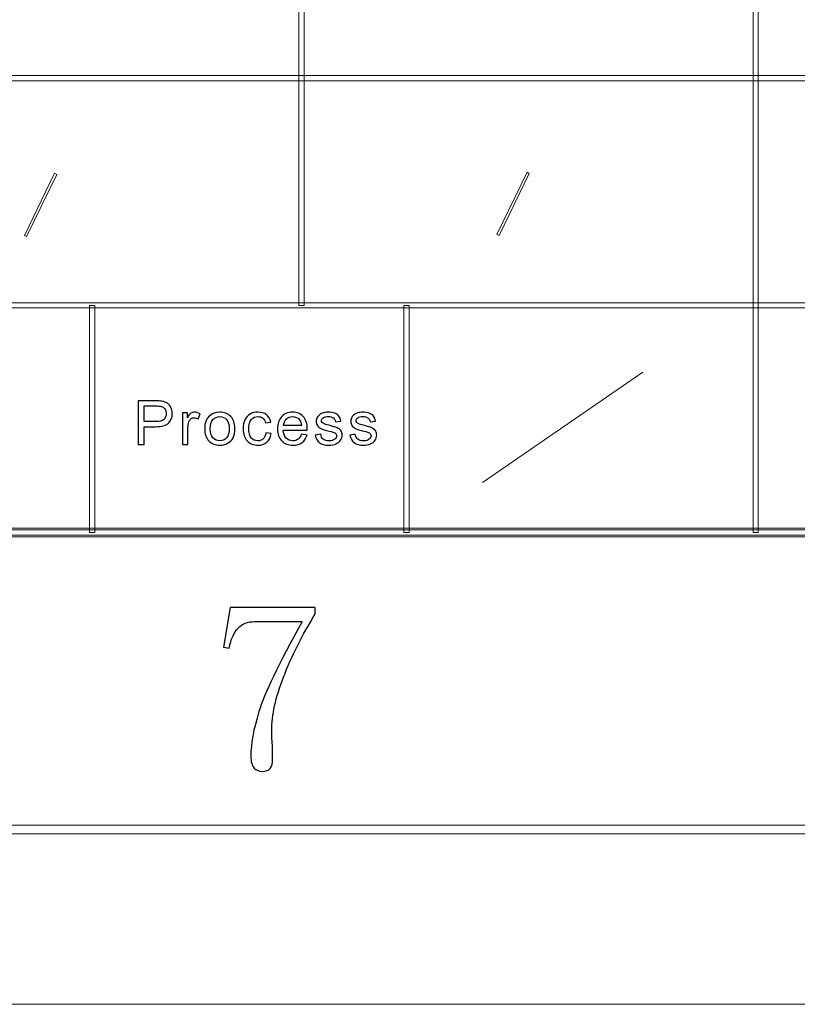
# Model space of a CAD drawing. Header units: millimetres. Extents: x -420 to 420, y -297 to 297.
# Tile 71 of 141: x 231 to 276, y -297 to -241. Entities that reach past the tile are written whole.
import ezdxf

# ---------------------------------------------------------------- set-up
doc = ezdxf.new("R2010")
doc.units = ezdxf.units.MM
doc.header["$MEASUREMENT"] = 0
doc.layers.add('layer 1', color=7, linetype='Continuous')

msp = doc.modelspace()

# ---------------------------------------------------------------- linework, layer by layer
at = {"layer": 'layer 1', "color": 7, "lineweight": 9}
for points in [[(273.3556, -270.3329), (273.3556, -270.3329), (273.0558, -270.3329), (273.0558, -270.3329), (273.0558, -270.3329), (273.0558, -270.3329), (273.0558, -179.2812), (273.0558, -179.2812), (273.0558, -179.2812), (273.0558, -179.2812), (273.3556, -179.2812), (273.3556, -179.2812), (273.3556, -179.2812), (273.3556, -179.2812), (273.3556, -270.3329), (273.3556, -270.3329)], [(247.3692, -257.3255), (247.3692, -257.3255), (247.0693, -257.3255), (247.0693, -257.3255), (247.0693, -257.3255), (247.0693, -257.3255), (247.0693, -218.3034), (247.0693, -218.3034), (247.0693, -218.3034), (247.0693, -218.3034), (247.3692, -218.3034), (247.3692, -218.3034), (247.3692, -218.3034), (247.3692, -218.3034), (247.3692, -257.3255), (247.3692, -257.3255)], [(231.4682, -253.3882), (231.4682, -253.3882), (231.3509, -253.3214), (231.3509, -253.3214), (231.3509, -253.3214), (231.3509, -253.3214), (233.0831, -249.7638), (233.0831, -249.7638), (233.0831, -249.7638), (233.0831, -249.7638), (233.2004, -249.8305), (233.2004, -249.8305), (233.2004, -249.8305), (233.2004, -249.8305), (231.4682, -253.3882), (231.4682, -253.3882)], [(258.5181, -253.3311), (258.5181, -253.3311), (258.4009, -253.2643), (258.4009, -253.2643), (258.4009, -253.2643), (258.4009, -253.2643), (260.1331, -249.7067), (260.1331, -249.7067), (260.1331, -249.7067), (260.1331, -249.7067), (260.2503, -249.7734), (260.2503, -249.7734), (260.2503, -249.7734), (260.2503, -249.7734), (258.5181, -253.3311), (258.5181, -253.3311)], [(393.1434, -257.1754), (393.1434, -257.1754), (393.1434, -257.4756), (393.1434, -257.4756), (393.1434, -257.4756), (393.1434, -257.4756), (117.2868, -257.4756), (117.2868, -257.4756), (117.2868, -257.4756), (117.2868, -257.4756), (117.2868, -257.1754), (117.2868, -257.1754), (117.2868, -257.1754), (117.2868, -257.1754), (393.1434, -257.1754), (393.1434, -257.1754)], [(235.3754, -270.3329), (235.3754, -270.3329), (235.0755, -270.3329), (235.0755, -270.3329), (235.0755, -270.3329), (235.0755, -270.3329), (235.0755, -257.3255), (235.0755, -257.3255), (235.0755, -257.3255), (235.0755, -257.3255), (235.3754, -257.3255), (235.3754, -257.3255), (235.3754, -257.3255), (235.3754, -257.3255), (235.3754, -270.3329), (235.3754, -270.3329)], [(253.366, -270.3329), (253.366, -270.3329), (253.0662, -270.3329), (253.0662, -270.3329), (253.0662, -270.3329), (253.0662, -270.3329), (253.0662, -257.3255), (253.0662, -257.3255), (253.0662, -257.3255), (253.0662, -257.3255), (253.366, -257.3255), (253.366, -257.3255), (253.366, -257.3255), (253.366, -257.3255), (253.366, -270.3329), (253.366, -270.3329)], [(-393.4478, -270.583), (-393.4478, -270.583), (-393.4478, -270.0827), (-393.4478, -270.0827), (-393.4478, -270.0827), (-393.4478, -270.0827), (393.1434, -270.0827), (393.1434, -270.0827), (393.1434, -270.0827), (393.1434, -270.0827), (393.1434, -270.583), (393.1434, -270.583), (393.1434, -270.583), (393.1434, -270.583), (-393.4478, -270.583), (-393.4478, -270.583)], [(393.2933, -270.1828), (393.2933, -270.1828), (393.2933, -270.483), (393.2933, -270.483), (393.2933, -270.483), (393.2933, -270.483), (117.1368, -270.483), (117.1368, -270.483), (117.1368, -270.483), (117.1368, -270.483), (117.1368, -270.1828), (117.1368, -270.1828), (117.1368, -270.1828), (117.1368, -270.1828), (393.2933, -270.1828), (393.2933, -270.1828)], [(-410.439, -287.5927), (-410.439, -287.5927), (-410.439, -287.0923), (-410.439, -287.0923), (-410.439, -287.0923), (-410.439, -287.0923), (410.1346, -287.0923), (410.1346, -287.0923), (410.1346, -287.0923), (410.1346, -287.0923), (410.1346, -287.5927), (410.1346, -287.5927), (410.1346, -287.5927), (410.1346, -287.5927), (-410.439, -287.5927), (-410.439, -287.5927)]]:
    msp.add_open_spline(points, degree=3, knots=[0, 0, 0, 0, 0.2, 0.2, 0.2, 0.2, 0.4, 0.4, 0.4, 0.4, 0.6, 0.6, 0.6, 0.6, 1, 1, 1, 1], dxfattribs=at)
at = {"layer": 'layer 1', "lineweight": 9}
msp.add_open_spline([(393.1434, -244.168), (393.1434, -244.168), (393.1434, -244.4682), (393.1434, -244.4682), (393.1434, -244.4682), (393.1434, -244.4682), (117.2868, -244.4682), (117.2868, -244.4682), (117.2868, -244.4682), (117.2868, -244.4682), (117.2868, -244.168), (117.2868, -244.168), (117.2868, -244.168), (117.2868, -244.168), (393.1434, -244.168), (393.1434, -244.168)], degree=3, knots=[0, 0, 0, 0, 0.2, 0.2, 0.2, 0.2, 0.4, 0.4, 0.4, 0.4, 0.6, 0.6, 0.6, 0.6, 1, 1, 1, 1], dxfattribs=at)
at = {"layer": 'layer 1', "color": 7, "lineweight": 0}
msp.add_open_spline([(257.564, -267.4674), (257.564, -267.4674), (266.7398, -261.1519), (266.7398, -261.1519)], degree=3, dxfattribs=at)
at = {"layer": 'layer 1', "color": 7}
for points, knots in [([(237.8702, -265.2934), (237.8702, -265.2934), (237.8702, -262.7915), (237.8702, -262.7915), (237.8702, -262.7915), (237.8702, -262.7915), (238.8331, -262.7915), (238.8331, -262.7915), (238.8331, -262.7915), (239.0023, -262.7915), (239.1317, -262.7996), (239.2214, -262.8154), (239.2214, -262.8154), (239.3466, -262.8357), (239.4517, -262.8748), (239.5366, -262.9318), (239.5366, -262.9318), (239.6215, -262.9895), (239.6898, -263.0699), (239.7414, -263.1729), (239.7414, -263.1729), (239.793, -263.276), (239.8185, -263.3896), (239.8185, -263.5136), (239.8185, -263.5136), (239.8185, -263.7256), (239.7497, -263.9056), (239.6114, -264.0523), (239.6114, -264.0523), (239.4737, -264.1997), (239.2237, -264.2731), (238.8628, -264.2731), (238.8628, -264.2731), (238.8628, -264.2731), (238.2085, -264.2731), (238.2085, -264.2731), (238.2085, -264.2731), (238.2085, -264.2731), (238.2085, -265.2934), (238.2085, -265.2934), (238.2085, -265.2934), (238.2085, -265.2934), (237.8702, -265.2934), (237.8702, -265.2934)], [0, 0, 0, 0, 0.0833333, 0.0833333, 0.0833333, 0.0833333, 0.1666667, 0.1666667, 0.1666667, 0.1666667, 0.25, 0.25, 0.25, 0.25, 0.3333333, 0.3333333, 0.3333333, 0.3333333, 0.4166667, 0.4166667, 0.4166667, 0.4166667, 0.5, 0.5, 0.5, 0.5, 0.5833333, 0.5833333, 0.5833333, 0.5833333, 0.6666667, 0.6666667, 0.6666667, 0.6666667, 0.75, 0.75, 0.75, 0.75, 0.8333333, 0.8333333, 0.8333333, 0.8333333, 1, 1, 1, 1]), ([(238.2085, -263.9795), (238.2085, -263.9795), (238.8676, -263.9795), (238.8676, -263.9795), (238.8676, -263.9795), (239.086, -263.9795), (239.2403, -263.9399), (239.3324, -263.8602), (239.3324, -263.8602), (239.4238, -263.7804), (239.4695, -263.6686), (239.4695, -263.5235), (239.4695, -263.5235), (239.4695, -263.4193), (239.4428, -263.3296), (239.3888, -263.2551), (239.3888, -263.2551), (239.3347, -263.1805), (239.2635, -263.131), (239.1756, -263.1071), (239.1756, -263.1071), (239.1186, -263.0926), (239.0135, -263.085), (238.861, -263.085), (238.861, -263.085), (238.861, -263.085), (238.2085, -263.085), (238.2085, -263.085), (238.2085, -263.085), (238.2085, -263.085), (238.2085, -263.9795), (238.2085, -263.9795)], [0, 0, 0, 0, 0.1111111, 0.1111111, 0.1111111, 0.1111111, 0.2222222, 0.2222222, 0.2222222, 0.2222222, 0.3333333, 0.3333333, 0.3333333, 0.3333333, 0.4444444, 0.4444444, 0.4444444, 0.4444444, 0.5555556, 0.5555556, 0.5555556, 0.5555556, 0.6666667, 0.6666667, 0.6666667, 0.6666667, 0.7777778, 0.7777778, 0.7777778, 0.7777778, 1, 1, 1, 1]), ([(240.4012, -265.2934), (240.4012, -265.2934), (240.4012, -263.4799), (240.4012, -263.4799), (240.4012, -263.4799), (240.4012, -263.4799), (240.6826, -263.4799), (240.6826, -263.4799), (240.6826, -263.4799), (240.6826, -263.4799), (240.6826, -263.7577), (240.6826, -263.7577), (240.6826, -263.7577), (240.7544, -263.6289), (240.821, -263.5439), (240.8821, -263.5032), (240.8821, -263.5032), (240.9432, -263.4618), (241.0104, -263.4414), (241.0834, -263.4414), (241.0834, -263.4414), (241.1891, -263.4414), (241.2965, -263.474), (241.4057, -263.5387), (241.4057, -263.5387), (241.4057, -263.5387), (241.2941, -263.8223), (241.2941, -263.8223), (241.2941, -263.8223), (241.2181, -263.7804), (241.1421, -263.7594), (241.0661, -263.7594), (241.0661, -263.7594), (240.9978, -263.7594), (240.9367, -263.7798), (240.8826, -263.82), (240.8826, -263.82), (240.8286, -263.8602), (240.7901, -263.9161), (240.7669, -263.9877), (240.7669, -263.9877), (240.7319, -264.0966), (240.7146, -264.216), (240.7146, -264.3459), (240.7146, -264.3459), (240.7146, -264.3459), (240.7146, -265.2934), (240.7146, -265.2934), (240.7146, -265.2934), (240.7146, -265.2934), (240.4012, -265.2934), (240.4012, -265.2934)], [0, 0, 0, 0, 0.0714286, 0.0714286, 0.0714286, 0.0714286, 0.1428571, 0.1428571, 0.1428571, 0.1428571, 0.2142857, 0.2142857, 0.2142857, 0.2142857, 0.2857143, 0.2857143, 0.2857143, 0.2857143, 0.3571429, 0.3571429, 0.3571429, 0.3571429, 0.4285714, 0.4285714, 0.4285714, 0.4285714, 0.5, 0.5, 0.5, 0.5, 0.5714286, 0.5714286, 0.5714286, 0.5714286, 0.6428571, 0.6428571, 0.6428571, 0.6428571, 0.7142857, 0.7142857, 0.7142857, 0.7142857, 0.7857143, 0.7857143, 0.7857143, 0.7857143, 0.8571429, 0.8571429, 0.8571429, 0.8571429, 1, 1, 1, 1]), ([(241.6713, -264.3866), (241.6713, -264.0518), (241.7663, -263.8037), (241.9568, -263.6423), (241.9568, -263.6423), (242.1154, -263.5084), (242.3095, -263.4414), (242.5381, -263.4414), (242.5381, -263.4414), (242.7916, -263.4414), (242.9994, -263.523), (243.1608, -263.686), (243.1608, -263.686), (243.3217, -263.8485), (243.4024, -264.0739), (243.4024, -264.361), (243.4024, -264.361), (243.4024, -264.594), (243.3668, -264.7768), (243.2956, -264.9102), (243.2956, -264.9102), (243.2243, -265.0436), (243.1205, -265.1472), (242.984, -265.2212), (242.984, -265.2212), (242.848, -265.2951), (242.6989, -265.3318), (242.5381, -265.3318), (242.5381, -265.3318), (242.2793, -265.3318), (242.0703, -265.2509), (241.9106, -265.0884), (241.9106, -265.0884), (241.7509, -264.9259), (241.6713, -264.6918), (241.6713, -264.3866)], [0, 0, 0, 0, 0.1, 0.1, 0.1, 0.1, 0.2, 0.2, 0.2, 0.2, 0.3, 0.3, 0.3, 0.3, 0.4, 0.4, 0.4, 0.4, 0.5, 0.5, 0.5, 0.5, 0.6, 0.6, 0.6, 0.6, 0.7, 0.7, 0.7, 0.7, 0.8, 0.8, 0.8, 0.8, 1, 1, 1, 1]), ([(241.9919, -264.3872), (241.9919, -264.619), (242.0436, -264.7926), (242.1469, -264.9073), (242.1469, -264.9073), (242.2507, -265.0226), (242.3808, -265.0802), (242.5381, -265.0802), (242.5381, -265.0802), (242.6936, -265.0802), (242.823, -265.0226), (242.927, -264.9067), (242.927, -264.9067), (243.0302, -264.7908), (243.0819, -264.6143), (243.0819, -264.3773), (243.0819, -264.3773), (243.0819, -264.1537), (243.0296, -263.9842), (242.9258, -263.8695), (242.9258, -263.8695), (242.8219, -263.7542), (242.6924, -263.6965), (242.5381, -263.6965), (242.5381, -263.6965), (242.3808, -263.6965), (242.2507, -263.7536), (242.1469, -263.8683), (242.1469, -263.8683), (242.0436, -263.983), (241.9919, -264.156), (241.9919, -264.3872)], [0, 0, 0, 0, 0.1111111, 0.1111111, 0.1111111, 0.1111111, 0.2222222, 0.2222222, 0.2222222, 0.2222222, 0.3333333, 0.3333333, 0.3333333, 0.3333333, 0.4444444, 0.4444444, 0.4444444, 0.4444444, 0.5555556, 0.5555556, 0.5555556, 0.5555556, 0.6666667, 0.6666667, 0.6666667, 0.6666667, 0.7777778, 0.7777778, 0.7777778, 0.7777778, 1, 1, 1, 1]), ([(245.1754, -264.6295), (245.1754, -264.6295), (245.4817, -264.6714), (245.4817, -264.6714), (245.4817, -264.6714), (245.4479, -264.8782), (245.3623, -265.0395), (245.224, -265.1565), (245.224, -265.1565), (245.0858, -265.2736), (244.9154, -265.3318), (244.7141, -265.3318), (244.7141, -265.3318), (244.4618, -265.3318), (244.2588, -265.2509), (244.1056, -265.089), (244.1056, -265.089), (243.9518, -264.9271), (243.8753, -264.6953), (243.8753, -264.3936), (243.8753, -264.3936), (243.8753, -264.1979), (243.9085, -264.0273), (243.9744, -263.8805), (243.9744, -263.8805), (244.0403, -263.7344), (244.1406, -263.6243), (244.276, -263.5515), (244.276, -263.5515), (244.4108, -263.4781), (244.5574, -263.4414), (244.7165, -263.4414), (244.7165, -263.4414), (244.9166, -263.4414), (245.081, -263.4909), (245.208, -263.5905), (245.208, -263.5905), (245.3356, -263.6901), (245.4176, -263.8316), (245.4532, -264.0145), (245.4532, -264.0145), (245.4532, -264.0145), (245.1504, -264.0599), (245.1504, -264.0599), (245.1504, -264.0599), (245.1214, -263.9382), (245.0703, -263.8468), (244.9961, -263.785), (244.9961, -263.785), (244.9225, -263.7239), (244.8334, -263.693), (244.7289, -263.693), (244.7289, -263.693), (244.571, -263.693), (244.4428, -263.7483), (244.3437, -263.859), (244.3437, -263.859), (244.2451, -263.9702), (244.1959, -264.1449), (244.1959, -264.3849), (244.1959, -264.3849), (244.1959, -264.6283), (244.2433, -264.8048), (244.3383, -264.9149), (244.3383, -264.9149), (244.4339, -265.0249), (244.558, -265.0802), (244.7106, -265.0802), (244.7106, -265.0802), (244.834, -265.0802), (244.9368, -265.0436), (245.0186, -264.9696), (245.0186, -264.9696), (245.1012, -264.8962), (245.1534, -264.7826), (245.1754, -264.6295)], [0, 0, 0, 0, 0.05, 0.05, 0.05, 0.05, 0.1, 0.1, 0.1, 0.1, 0.15, 0.15, 0.15, 0.15, 0.2, 0.2, 0.2, 0.2, 0.25, 0.25, 0.25, 0.25, 0.3, 0.3, 0.3, 0.3, 0.35, 0.35, 0.35, 0.35, 0.4, 0.4, 0.4, 0.4, 0.45, 0.45, 0.45, 0.45, 0.5, 0.5, 0.5, 0.5, 0.55, 0.55, 0.55, 0.55, 0.6, 0.6, 0.6, 0.6, 0.65, 0.65, 0.65, 0.65, 0.7, 0.7, 0.7, 0.7, 0.75, 0.75, 0.75, 0.75, 0.8, 0.8, 0.8, 0.8, 0.85, 0.85, 0.85, 0.85, 0.9, 0.9, 0.9, 0.9, 1, 1, 1, 1]), ([(247.2077, -264.7064), (247.2077, -264.7064), (247.5319, -264.7483), (247.5319, -264.7483), (247.5319, -264.7483), (247.4814, -264.9329), (247.387, -265.0768), (247.2493, -265.1787), (247.2493, -265.1787), (247.1116, -265.2806), (246.9358, -265.3318), (246.7215, -265.3318), (246.7215, -265.3318), (246.4519, -265.3318), (246.2383, -265.2503), (246.0804, -265.0872), (246.0804, -265.0872), (245.9224, -264.9248), (245.8435, -264.6959), (245.8435, -264.4018), (245.8435, -264.4018), (245.8435, -264.0978), (245.923, -263.8613), (246.0827, -263.6936), (246.0827, -263.6936), (246.2425, -263.5253), (246.4496, -263.4414), (246.7042, -263.4414), (246.7042, -263.4414), (246.9506, -263.4414), (247.1519, -263.5235), (247.308, -263.6884), (247.308, -263.6884), (247.4642, -263.8532), (247.5426, -264.085), (247.5426, -264.3837), (247.5426, -264.3837), (247.5426, -264.4018), (247.542, -264.4291), (247.5407, -264.4653), (247.5407, -264.4653), (247.5407, -264.4653), (246.1641, -264.4653), (246.1641, -264.4653), (246.1641, -264.4653), (246.1759, -264.6638), (246.2329, -264.8164), (246.3363, -264.9218), (246.3363, -264.9218), (246.4389, -265.0273), (246.5677, -265.0802), (246.7215, -265.0802), (246.7215, -265.0802), (246.836, -265.0802), (246.934, -265.0505), (247.0147, -264.9911), (247.0147, -264.9911), (247.0961, -264.9317), (247.1602, -264.8368), (247.2077, -264.7064)], [0, 0, 0, 0, 0.0625, 0.0625, 0.0625, 0.0625, 0.125, 0.125, 0.125, 0.125, 0.1875, 0.1875, 0.1875, 0.1875, 0.25, 0.25, 0.25, 0.25, 0.3125, 0.3125, 0.3125, 0.3125, 0.375, 0.375, 0.375, 0.375, 0.4375, 0.4375, 0.4375, 0.4375, 0.5, 0.5, 0.5, 0.5, 0.5625, 0.5625, 0.5625, 0.5625, 0.625, 0.625, 0.625, 0.625, 0.6875, 0.6875, 0.6875, 0.6875, 0.75, 0.75, 0.75, 0.75, 0.8125, 0.8125, 0.8125, 0.8125, 0.875, 0.875, 0.875, 0.875, 1, 1, 1, 1]), ([(246.1818, -264.2137), (246.1818, -264.2137), (247.2113, -264.2137), (247.2113, -264.2137), (247.2113, -264.2137), (247.1976, -264.0611), (247.1579, -263.9469), (247.0931, -263.8706), (247.0931, -263.8706), (246.9939, -263.7524), (246.8646, -263.693), (246.7061, -263.693), (246.7061, -263.693), (246.5624, -263.693), (246.4419, -263.7402), (246.3439, -263.8345), (246.3439, -263.8345), (246.2465, -263.9289), (246.1925, -264.0553), (246.1818, -264.2137)], [0, 0, 0, 0, 0.1666667, 0.1666667, 0.1666667, 0.1666667, 0.3333333, 0.3333333, 0.3333333, 0.3333333, 0.5, 0.5, 0.5, 0.5, 0.6666667, 0.6666667, 0.6666667, 0.6666667, 1, 1, 1, 1]), ([(248.0011, -264.7518), (248.0011, -264.7518), (248.311, -264.7029), (248.311, -264.7029), (248.311, -264.7029), (248.3282, -264.8246), (248.3769, -264.9178), (248.4564, -264.983), (248.4564, -264.983), (248.536, -265.0476), (248.6476, -265.0802), (248.7901, -265.0802), (248.7901, -265.0802), (248.9343, -265.0802), (249.0412, -265.0517), (249.1113, -264.9941), (249.1113, -264.9941), (249.1807, -264.937), (249.2158, -264.8694), (249.2158, -264.792), (249.2158, -264.792), (249.2158, -264.7227), (249.1843, -264.6679), (249.122, -264.6283), (249.122, -264.6283), (249.078, -264.6009), (248.9711, -264.5666), (248.8014, -264.5241), (248.8014, -264.5241), (248.5722, -264.4676), (248.4137, -264.4187), (248.3246, -264.3773), (248.3246, -264.3773), (248.2361, -264.3354), (248.1691, -264.2783), (248.1234, -264.2049), (248.1234, -264.2049), (248.0777, -264.1321), (248.0545, -264.0512), (248.0545, -263.9627), (248.0545, -263.9627), (248.0545, -263.8817), (248.0736, -263.8072), (248.111, -263.7384), (248.111, -263.7384), (248.1489, -263.6697), (248.2, -263.6126), (248.2647, -263.5672), (248.2647, -263.5672), (248.3134, -263.5323), (248.3799, -263.5026), (248.4636, -263.4781), (248.4636, -263.4781), (248.5479, -263.4537), (248.6375, -263.4414), (248.7337, -263.4414), (248.7337, -263.4414), (248.8786, -263.4414), (249.0056, -263.4618), (249.1148, -263.5032), (249.1148, -263.5032), (249.2246, -263.5439), (249.3054, -263.5998), (249.3577, -263.6697), (249.3577, -263.6697), (249.4092, -263.7402), (249.4455, -263.8339), (249.4651, -263.9516), (249.4651, -263.9516), (249.4651, -263.9516), (249.1588, -263.9935), (249.1588, -263.9935), (249.1588, -263.9935), (249.1451, -263.8992), (249.1047, -263.8252), (249.0382, -263.7722), (249.0382, -263.7722), (248.9717, -263.7192), (248.8779, -263.693), (248.7562, -263.693), (248.7562, -263.693), (248.6132, -263.693), (248.5105, -263.7163), (248.4493, -263.7629), (248.4493, -263.7629), (248.3881, -263.8095), (248.3573, -263.8642), (248.3573, -263.9265), (248.3573, -263.9265), (248.3573, -263.9661), (248.3698, -264.0023), (248.3953, -264.0343), (248.3953, -264.0343), (248.4209, -264.0669), (248.4606, -264.0943), (248.5152, -264.1158), (248.5152, -264.1158), (248.5466, -264.1275), (248.6381, -264.1537), (248.7913, -264.1944), (248.7913, -264.1944), (249.0121, -264.2521), (249.1664, -264.2999), (249.2543, -264.3365), (249.2543, -264.3365), (249.3422, -264.3732), (249.4111, -264.4274), (249.4609, -264.4973), (249.4609, -264.4973), (249.5114, -264.5678), (249.5363, -264.6551), (249.5363, -264.7599), (249.5363, -264.7599), (249.5363, -264.8619), (249.5061, -264.9579), (249.4449, -265.0482), (249.4449, -265.0482), (249.3837, -265.1385), (249.2959, -265.2084), (249.1813, -265.2579), (249.1813, -265.2579), (249.0661, -265.3074), (248.9361, -265.3318), (248.7913, -265.3318), (248.7913, -265.3318), (248.5514, -265.3318), (248.368, -265.2829), (248.2422, -265.1857), (248.2422, -265.1857), (248.1163, -265.0878), (248.0361, -264.9434), (248.0011, -264.7518)], [0, 0, 0, 0, 0.0294118, 0.0294118, 0.0294118, 0.0294118, 0.0588235, 0.0588235, 0.0588235, 0.0588235, 0.0882353, 0.0882353, 0.0882353, 0.0882353, 0.1176471, 0.1176471, 0.1176471, 0.1176471, 0.1470588, 0.1470588, 0.1470588, 0.1470588, 0.1764706, 0.1764706, 0.1764706, 0.1764706, 0.2058824, 0.2058824, 0.2058824, 0.2058824, 0.2352941, 0.2352941, 0.2352941, 0.2352941, 0.2647059, 0.2647059, 0.2647059, 0.2647059, 0.2941176, 0.2941176, 0.2941176, 0.2941176, 0.3235294, 0.3235294, 0.3235294, 0.3235294, 0.3529412, 0.3529412, 0.3529412, 0.3529412, 0.3823529, 0.3823529, 0.3823529, 0.3823529, 0.4117647, 0.4117647, 0.4117647, 0.4117647, 0.4411765, 0.4411765, 0.4411765, 0.4411765, 0.4705882, 0.4705882, 0.4705882, 0.4705882, 0.5, 0.5, 0.5, 0.5, 0.5294118, 0.5294118, 0.5294118, 0.5294118, 0.5588235, 0.5588235, 0.5588235, 0.5588235, 0.5882353, 0.5882353, 0.5882353, 0.5882353, 0.6176471, 0.6176471, 0.6176471, 0.6176471, 0.6470588, 0.6470588, 0.6470588, 0.6470588, 0.6764706, 0.6764706, 0.6764706, 0.6764706, 0.7058824, 0.7058824, 0.7058824, 0.7058824, 0.7352941, 0.7352941, 0.7352941, 0.7352941, 0.7647059, 0.7647059, 0.7647059, 0.7647059, 0.7941176, 0.7941176, 0.7941176, 0.7941176, 0.8235294, 0.8235294, 0.8235294, 0.8235294, 0.8529412, 0.8529412, 0.8529412, 0.8529412, 0.8823529, 0.8823529, 0.8823529, 0.8823529, 0.9117647, 0.9117647, 0.9117647, 0.9117647, 0.9411765, 0.9411765, 0.9411765, 0.9411765, 1, 1, 1, 1]), ([(249.98, -264.7518), (249.98, -264.7518), (250.2899, -264.7029), (250.2899, -264.7029), (250.2899, -264.7029), (250.3071, -264.8246), (250.3558, -264.9178), (250.4353, -264.983), (250.4353, -264.983), (250.5149, -265.0476), (250.6265, -265.0802), (250.769, -265.0802), (250.769, -265.0802), (250.9132, -265.0802), (251.0201, -265.0517), (251.0902, -264.9941), (251.0902, -264.9941), (251.1596, -264.937), (251.1947, -264.8694), (251.1947, -264.792), (251.1947, -264.792), (251.1947, -264.7227), (251.1632, -264.6679), (251.1009, -264.6283), (251.1009, -264.6283), (251.0569, -264.6009), (250.95, -264.5666), (250.7803, -264.5241), (250.7803, -264.5241), (250.5511, -264.4676), (250.3926, -264.4187), (250.3035, -264.3773), (250.3035, -264.3773), (250.215, -264.3354), (250.148, -264.2783), (250.1023, -264.2049), (250.1023, -264.2049), (250.0566, -264.1321), (250.0334, -264.0512), (250.0334, -263.9627), (250.0334, -263.9627), (250.0334, -263.8817), (250.0525, -263.8072), (250.0899, -263.7384), (250.0899, -263.7384), (250.1278, -263.6697), (250.1789, -263.6126), (250.2436, -263.5672), (250.2436, -263.5672), (250.2923, -263.5323), (250.3588, -263.5026), (250.4425, -263.4781), (250.4425, -263.4781), (250.5268, -263.4537), (250.6164, -263.4414), (250.7126, -263.4414), (250.7126, -263.4414), (250.8574, -263.4414), (250.9845, -263.4618), (251.0937, -263.5032), (251.0937, -263.5032), (251.2035, -263.5439), (251.2843, -263.5998), (251.3366, -263.6697), (251.3366, -263.6697), (251.3881, -263.7402), (251.4244, -263.8339), (251.444, -263.9516), (251.444, -263.9516), (251.444, -263.9516), (251.1377, -263.9935), (251.1377, -263.9935), (251.1377, -263.9935), (251.124, -263.8992), (251.0836, -263.8252), (251.0171, -263.7722), (251.0171, -263.7722), (250.9506, -263.7192), (250.8568, -263.693), (250.7351, -263.693), (250.7351, -263.693), (250.5921, -263.693), (250.4894, -263.7163), (250.4282, -263.7629), (250.4282, -263.7629), (250.367, -263.8095), (250.3362, -263.8642), (250.3362, -263.9265), (250.3362, -263.9265), (250.3362, -263.9661), (250.3487, -264.0023), (250.3742, -264.0343), (250.3742, -264.0343), (250.3998, -264.0669), (250.4395, -264.0943), (250.4941, -264.1158), (250.4941, -264.1158), (250.5255, -264.1275), (250.617, -264.1537), (250.7702, -264.1944), (250.7702, -264.1944), (250.991, -264.2521), (251.1453, -264.2999), (251.2332, -264.3365), (251.2332, -264.3365), (251.3211, -264.3732), (251.39, -264.4274), (251.4398, -264.4973), (251.4398, -264.4973), (251.4903, -264.5678), (251.5152, -264.6551), (251.5152, -264.7599), (251.5152, -264.7599), (251.5152, -264.8619), (251.485, -264.9579), (251.4238, -265.0482), (251.4238, -265.0482), (251.3626, -265.1385), (251.2748, -265.2084), (251.1602, -265.2579), (251.1602, -265.2579), (251.045, -265.3074), (250.915, -265.3318), (250.7702, -265.3318), (250.7702, -265.3318), (250.5303, -265.3318), (250.3468, -265.2829), (250.2211, -265.1857), (250.2211, -265.1857), (250.0952, -265.0878), (250.015, -264.9434), (249.98, -264.7518)], [0, 0, 0, 0, 0.0294118, 0.0294118, 0.0294118, 0.0294118, 0.0588235, 0.0588235, 0.0588235, 0.0588235, 0.0882353, 0.0882353, 0.0882353, 0.0882353, 0.1176471, 0.1176471, 0.1176471, 0.1176471, 0.1470588, 0.1470588, 0.1470588, 0.1470588, 0.1764706, 0.1764706, 0.1764706, 0.1764706, 0.2058824, 0.2058824, 0.2058824, 0.2058824, 0.2352941, 0.2352941, 0.2352941, 0.2352941, 0.2647059, 0.2647059, 0.2647059, 0.2647059, 0.2941176, 0.2941176, 0.2941176, 0.2941176, 0.3235294, 0.3235294, 0.3235294, 0.3235294, 0.3529412, 0.3529412, 0.3529412, 0.3529412, 0.3823529, 0.3823529, 0.3823529, 0.3823529, 0.4117647, 0.4117647, 0.4117647, 0.4117647, 0.4411765, 0.4411765, 0.4411765, 0.4411765, 0.4705882, 0.4705882, 0.4705882, 0.4705882, 0.5, 0.5, 0.5, 0.5, 0.5294118, 0.5294118, 0.5294118, 0.5294118, 0.5588235, 0.5588235, 0.5588235, 0.5588235, 0.5882353, 0.5882353, 0.5882353, 0.5882353, 0.6176471, 0.6176471, 0.6176471, 0.6176471, 0.6470588, 0.6470588, 0.6470588, 0.6470588, 0.6764706, 0.6764706, 0.6764706, 0.6764706, 0.7058824, 0.7058824, 0.7058824, 0.7058824, 0.7352941, 0.7352941, 0.7352941, 0.7352941, 0.7647059, 0.7647059, 0.7647059, 0.7647059, 0.7941176, 0.7941176, 0.7941176, 0.7941176, 0.8235294, 0.8235294, 0.8235294, 0.8235294, 0.8529412, 0.8529412, 0.8529412, 0.8529412, 0.8823529, 0.8823529, 0.8823529, 0.8823529, 0.9117647, 0.9117647, 0.9117647, 0.9117647, 0.9411765, 0.9411765, 0.9411765, 0.9411765, 1, 1, 1, 1]), ([(248.0011, -274.9965), (247.2423, -276.2263), (246.6362, -277.4306), (246.185, -278.6072), (246.185, -278.6072), (245.7338, -279.7837), (245.507, -280.8051), (245.507, -281.6736), (245.507, -281.6736), (245.507, -281.8196), (245.5163, -282.0256), (245.5349, -282.299), (245.5349, -282.299), (245.551, -282.5699), (245.5603, -282.8849), (245.5603, -283.2486), (245.5603, -283.2486), (245.5603, -283.5381), (245.5163, -283.7372), (245.4262, -283.8462), (245.4262, -283.8462), (245.3359, -283.9526), (245.1809, -284.0082), (244.9659, -284.0082), (244.9659, -284.0082), (244.783, -284.0082), (244.6302, -283.9456), (244.503, -283.8183), (244.503, -283.8183), (244.378, -283.6909), (244.3134, -283.4639), (244.3134, -283.1397), (244.3134, -283.1397), (244.3134, -282.4519), (244.4683, -281.6018), (244.7737, -280.5874), (244.7737, -280.5874), (245.0815, -279.5753), (245.9051, -277.8568), (247.2423, -275.4319), (247.2423, -275.4319), (247.2423, -275.4319), (244.5309, -275.4319), (244.5309, -275.4319), (244.5309, -275.4319), (244.1329, -275.4319), (243.8158, -275.557), (243.5822, -275.8117), (243.5822, -275.8117), (243.3463, -276.0642), (243.1751, -276.444), (243.0662, -276.9513), (243.0662, -276.9513), (243.0662, -276.9513), (242.7425, -276.8979), (242.7425, -276.8979), (242.7425, -276.8979), (242.7425, -276.8979), (243.1219, -274.6167), (243.1219, -274.6167), (243.1219, -274.6167), (243.1219, -274.6167), (248.0011, -274.6167), (248.0011, -274.6167), (248.0011, -274.6167), (248.0011, -274.6167), (248.0011, -274.9965), (248.0011, -274.9965)], [0, 0, 0, 0, 0.0555556, 0.0555556, 0.0555556, 0.0555556, 0.1111111, 0.1111111, 0.1111111, 0.1111111, 0.1666667, 0.1666667, 0.1666667, 0.1666667, 0.2222222, 0.2222222, 0.2222222, 0.2222222, 0.2777778, 0.2777778, 0.2777778, 0.2777778, 0.3333333, 0.3333333, 0.3333333, 0.3333333, 0.3888889, 0.3888889, 0.3888889, 0.3888889, 0.4444444, 0.4444444, 0.4444444, 0.4444444, 0.5, 0.5, 0.5, 0.5, 0.5555556, 0.5555556, 0.5555556, 0.5555556, 0.6111111, 0.6111111, 0.6111111, 0.6111111, 0.6666667, 0.6666667, 0.6666667, 0.6666667, 0.7222222, 0.7222222, 0.7222222, 0.7222222, 0.7777778, 0.7777778, 0.7777778, 0.7777778, 0.8333333, 0.8333333, 0.8333333, 0.8333333, 0.8888889, 0.8888889, 0.8888889, 0.8888889, 1, 1, 1, 1])]:
    msp.add_open_spline(points, degree=3, knots=knots, dxfattribs=at)
at = {"layer": 'layer 1', "color": 7, "lineweight": 9}
msp.add_open_spline([(-420.4338, -297.3481), (-420.4338, -297.3481), (420.1294, -297.3481), (420.1294, -297.3481)], degree=3, dxfattribs=at)
msp.add_open_spline([(-420.4338, -297.3481), (-420.4338, -297.3481), (420.1294, -297.3481), (420.1294, -297.3481)], degree=3, dxfattribs=at)
msp.add_open_spline([(-420.4338, -297.3481), (-420.4338, -297.3481), (420.1294, -297.3481), (420.1294, -297.3481)], degree=3, dxfattribs=at)
msp.add_open_spline([(-420.4338, -297.3481), (-420.4338, -297.3481), (420.1294, -297.3481), (420.1294, -297.3481)], degree=3, dxfattribs=at)
msp.add_open_spline([(-420.4338, -297.3481), (-420.4338, -297.3481), (420.1294, -297.3481), (420.1294, -297.3481)], degree=3, dxfattribs=at)
msp.add_open_spline([(-420.4338, -297.3481), (-420.4338, -297.3481), (420.1294, -297.3481), (420.1294, -297.3481)], degree=3, dxfattribs=at)
msp.add_open_spline([(-420.4338, -297.3481), (-420.4338, -297.3481), (420.1294, -297.3481), (420.1294, -297.3481)], degree=3, dxfattribs=at)
msp.add_open_spline([(-420.4338, -297.3481), (-420.4338, -297.3481), (420.1294, -297.3481), (420.1294, -297.3481)], degree=3, dxfattribs=at)
msp.add_open_spline([(-420.4338, -297.3481), (-420.4338, -297.3481), (420.1294, -297.3481), (420.1294, -297.3481)], degree=3, dxfattribs=at)
msp.add_open_spline([(-420.4338, -297.3481), (-420.4338, -297.3481), (420.1294, -297.3481), (420.1294, -297.3481)], degree=3, dxfattribs=at)
msp.add_open_spline([(-420.4338, -297.3481), (-420.4338, -297.3481), (420.1294, -297.3481), (420.1294, -297.3481)], degree=3, dxfattribs=at)
msp.add_open_spline([(-420.4338, -297.3481), (-420.4338, -297.3481), (420.1294, -297.3481), (420.1294, -297.3481)], degree=3, dxfattribs=at)
msp.add_open_spline([(-420.4338, -297.3481), (-420.4338, -297.3481), (420.1294, -297.3481), (420.1294, -297.3481)], degree=3, dxfattribs=at)
msp.add_open_spline([(-420.4338, -297.3481), (-420.4338, -297.3481), (420.1294, -297.3481), (420.1294, -297.3481)], degree=3, dxfattribs=at)
msp.add_open_spline([(-420.4338, -297.3481), (-420.4338, -297.3481), (420.1294, -297.3481), (420.1294, -297.3481)], degree=3, dxfattribs=at)
msp.add_open_spline([(-420.4338, -297.3481), (-420.4338, -297.3481), (420.1294, -297.3481), (420.1294, -297.3481)], degree=3, dxfattribs=at)
msp.add_open_spline([(-420.4338, -297.3481), (-420.4338, -297.3481), (420.1294, -297.3481), (420.1294, -297.3481)], degree=3, dxfattribs=at)
msp.add_open_spline([(-420.4338, -297.3481), (-420.4338, -297.3481), (420.1294, -297.3481), (420.1294, -297.3481)], degree=3, dxfattribs=at)
msp.add_open_spline([(-420.4338, -297.3481), (-420.4338, -297.3481), (420.1294, -297.3481), (420.1294, -297.3481)], degree=3, dxfattribs=at)
msp.add_open_spline([(-420.4338, -297.3481), (-420.4338, -297.3481), (420.1294, -297.3481), (420.1294, -297.3481)], degree=3, dxfattribs=at)
msp.add_open_spline([(-420.4338, -297.3481), (-420.4338, -297.3481), (420.1294, -297.3481), (420.1294, -297.3481)], degree=3, dxfattribs=at)

doc.saveas('drawing.dxf')
